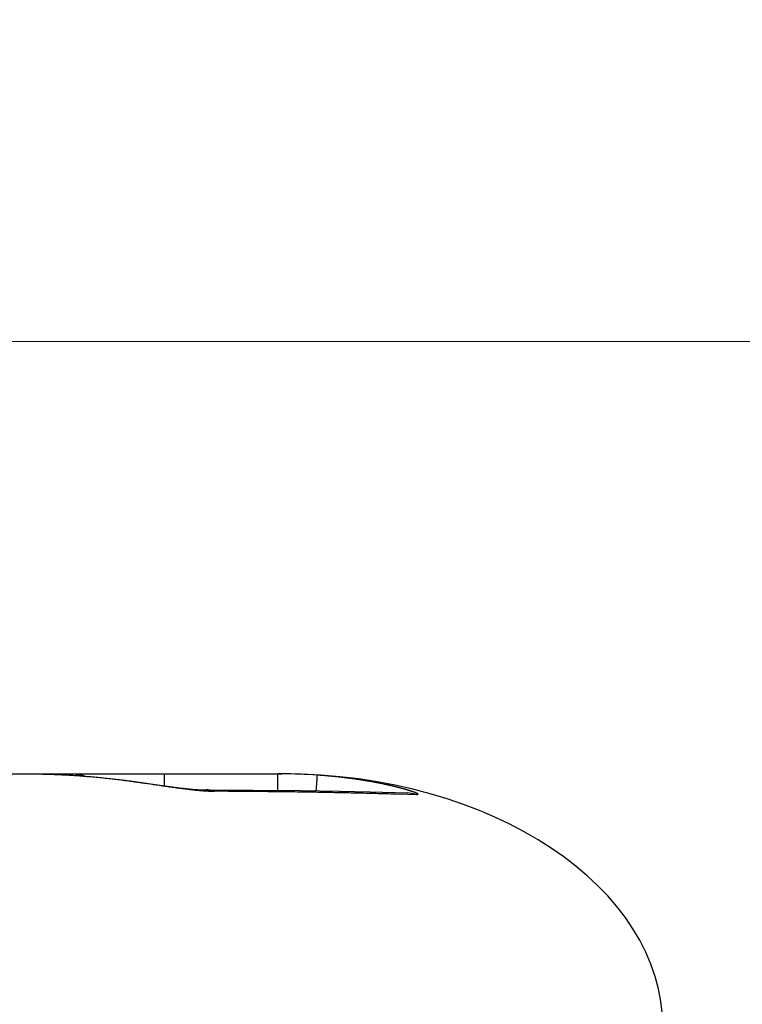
# Model space of a CAD drawing. Header units: millimetres. Extents: x 0 to 840, y 0 to 594.
# Tile 83 of 148: x 412 to 418, y 390 to 398. Entities that reach past the tile are written whole.
import ezdxf

# ---------------------------------------------------------------- set-up
doc = ezdxf.new("R2010")
doc.units = ezdxf.units.MM
doc.header["$LTSCALE"] = 0.36378
doc.layers.add('NoLayerName_001', color=7, linetype='Continuous')
doc.styles.get("Standard").update_dxf_attribs({"font": 'txt', "bigfont": 'extfont2'})
doc.dimstyles.get("Standard").update_dxf_attribs({"dimtxt": 2.5, "dimasz": 2.5, "dimexe": 1, "dimexo": 1, "dimtad": 1, "dimdec": 3, "dimzin": 0, "dimdsep": 46, "dimtxsty": 'Standard', "dimcen": 2.5, "dimadec": 3, "dimazin": 0, "dimtfac": 0.75, "dimtdec": 3, "dimtmove": 0, "dimatfit": 3, "dimfxl": 1, "dimarcsym": 0})

# ---------------------------------------------------------------- blocks, each defined once
blk = doc.blocks.new('_OPEN30')
at = {"color": 0, "linetype": 'ByBlock', "lineweight": -2}
for p, q in [((-1, 0.267949), (0, 0)), ((0, 0), (-1, -0.267949)), ((0, 0), (-1, 0))]:
    blk.add_line(p, q, dxfattribs=at)
blk = doc.blocks.new('*D70')
at = {"layer": 'Defpoints', "color": 0}
for p in [(393.5971, 395.2247), (393.5971, 338.419), (489.1971, 324.6843)]:
    blk.add_point(p, dxfattribs=at)
at = {"layer": 'NoLayerName_001', "color": 0, "linetype": 'Continuous', "lineweight": 13}
for p, q in [((393.5971, 340.419), (393.5971, 397.2247)), ((489.1971, 326.6843), (489.1971, 397.2247)), ((486.1971, 395.2247), (396.5971, 395.2247))]:
    blk.add_line(p, q, dxfattribs=at)
at = {"layer": 'NoLayerName_001', "color": 0, "lineweight": 13, "xscale": 3, "yscale": 3, "zscale": 3, "rotation": 180}
blk.add_blockref('_OPEN30', (393.5971, 395.2247), dxfattribs=at)
at = {"layer": 'NoLayerName_001', "color": 0, "lineweight": 13, "xscale": 3, "yscale": 3, "zscale": 3}
blk.add_blockref('_OPEN30', (489.1971, 395.2247), dxfattribs=at)
at = {"layer": 'NoLayerName_001', "color": 0, "lineweight": 13, "insert": (441.3971, 400.7247), "char_height": 7, "attachment_point": 5}
blk.add_mtext('\\W0.8000;ＬＭ', dxfattribs=at)
blk = doc.blocks.new('*D71')
at = {"layer": 'Defpoints', "color": 0}
for p in [(489.1971, 408.2908), (489.1971, 338.419), (333.0971, 336.611)]:
    blk.add_point(p, dxfattribs=at)
at = {"layer": 'NoLayerName_001', "color": 0, "linetype": 'Continuous', "lineweight": 13}
for p, q in [((333.0971, 338.611), (333.0971, 410.2908)), ((489.1971, 340.419), (489.1971, 410.2908)), ((336.0971, 408.2908), (486.1971, 408.2908))]:
    blk.add_line(p, q, dxfattribs=at)
at = {"layer": 'NoLayerName_001', "color": 0, "lineweight": 13, "xscale": 3, "yscale": 3, "zscale": 3, "rotation": 180}
blk.add_blockref('_OPEN30', (333.0971, 408.2908), dxfattribs=at)
at = {"layer": 'NoLayerName_001', "color": 0, "lineweight": 13, "xscale": 3, "yscale": 3, "zscale": 3}
blk.add_blockref('_OPEN30', (489.1971, 408.2908), dxfattribs=at)
at = {"layer": 'NoLayerName_001', "color": 0, "lineweight": 13, "insert": (411.1471, 413.7908), "char_height": 7, "attachment_point": 5}
blk.add_mtext('\\W0.8000;ＬＬ', dxfattribs=at)
blk = doc.blocks.new('*D72')
at = {"layer": 'Defpoints', "color": 0}
for p in [(333.0971, 420.1604), (333.0971, 336.611), (529.1971, 287.419)]:
    blk.add_point(p, dxfattribs=at)
at = {"layer": 'NoLayerName_001', "color": 0, "linetype": 'Continuous', "lineweight": 13}
for p, q in [((333.0971, 338.611), (333.0971, 422.1604)), ((529.1971, 289.419), (529.1971, 422.1604)), ((526.1971, 420.1604), (336.0971, 420.1604))]:
    blk.add_line(p, q, dxfattribs=at)
at = {"layer": 'NoLayerName_001', "color": 0, "lineweight": 13, "xscale": 3, "yscale": 3, "zscale": 3, "rotation": 180}
blk.add_blockref('_OPEN30', (333.0971, 420.1604), dxfattribs=at)
at = {"layer": 'NoLayerName_001', "color": 0, "lineweight": 13, "xscale": 3, "yscale": 3, "zscale": 3}
blk.add_blockref('_OPEN30', (529.1971, 420.1604), dxfattribs=at)
at = {"layer": 'NoLayerName_001', "color": 0, "lineweight": 13, "insert": (431.1471, 425.6604), "char_height": 7, "attachment_point": 5}
blk.add_mtext('\\W0.8000;Ｌ', dxfattribs=at)

msp = doc.modelspace()

# ---------------------------------------------------------------- linework, layer by layer
at = {"layer": 'NoLayerName_001', "color": 7, "linetype": 'Continuous', "lineweight": 25}
for p, q in [((380.8471, 391.819), (414.2471, 391.819)), ((413.0522, 391.7624), (413.3245, 391.7242)), ((413.6484, 391.6916), (413.6481, 391.6916))]:
    msp.add_line(p, q, dxfattribs=at)
at = {"layer": 'NoLayerName_001', "color": 8, "linetype": 'Continuous', "lineweight": 25}
for p, q in [((413.3209, 391.819), (413.3208, 391.7247)), ((414.2132, 391.819), (414.2131, 391.6884)), ((413.0521, 391.7612), (413.0522, 391.7624)), ((415.1366, 391.6611), (415.2374, 391.6582)), ((415.3103, 391.656), (415.237, 391.6675)), ((415.2374, 391.6582), (415.3103, 391.656))]:
    msp.add_line(p, q, dxfattribs=at)
at = {"layer": 'NoLayerName_001', "color": 7, "linetype": 'Continuous', "lineweight": 25}
for points in [[(412.2029, 391.819), (412.2714, 391.8187), (412.4578, 391.8141), (412.6403, 391.8043), (412.8186, 391.7897), (412.9927, 391.7702), (413.0522, 391.7624)], [(413.3245, 391.7242), (413.387, 391.7158), (413.4448, 391.7085), (413.4971, 391.7024), (413.5435, 391.6977)], [(413.5435, 391.6977), (413.5836, 391.6944), (413.6164, 391.6924), (413.6419, 391.6917)], [(413.6419, 391.6917), (414.0222, 391.6906), (414.3939, 391.6863), (414.7002, 391.6808), (414.9431, 391.6753), (415.237, 391.6675)]]:
    msp.add_lwpolyline(points, dxfattribs=at)
for centre, radius, start, end in [((414.2132, 387.2943), 4.5247, 89.57078, 89.99998), ((414.2135, 387.3108), 4.5082, 86.04913, 89.57308)]:
    msp.add_arc(centre, radius, start, end, dxfattribs=at)
at = {"layer": 'NoLayerName_001', "color": 8, "linetype": 'Continuous', "lineweight": 25}
for centre, radius, start, end in [((413.6484, 391.462), 0.2296, 73.36058, 90.01), ((413.787, 353.9982), 37.6839, 89.94127, 90.11076)]:
    msp.add_arc(centre, radius, start, end, dxfattribs=at)
at = {"layer": 'NoLayerName_001', "color": 7, "linetype": 'Continuous', "lineweight": 25}
msp.add_ellipse((414.2471, 389.819), major_axis=(-3, 0), ratio=0.666667, start_param=3.141593, end_param=4.712389, dxfattribs=at)
at = {"layer": 'NoLayerName_001', "color": 8, "linetype": 'Continuous', "lineweight": 25}
for points, knots in [([(412.2029, 391.819), (412.2218, 391.819), (412.2596, 391.8189), (412.3164, 391.8181), (412.3732, 391.8169), (412.43, 391.8151), (412.4867, 391.8128), (412.5435, 391.8101), (412.6002, 391.8068), (412.6569, 391.803), (412.7135, 391.7986), (412.7701, 391.7937), (412.8267, 391.7883), (412.8832, 391.7824), (412.9396, 391.7759), (412.9959, 391.7689), (413.0334, 391.7638), (413.0521, 391.7612)], [0, 0, 0, 0, 0.0567577, 0.1135326, 0.1703215, 0.2271215, 0.2839295, 0.340743, 0.397559, 0.4543751, 0.5111889, 0.5679981, 0.6248003, 0.6815937, 0.7383762, 0.7951462, 0.8519018, 0.8519018, 0.8519018, 0.8519018]), ([(412.5924, 391.819), (412.5947, 391.819), (412.5994, 391.819), (412.6063, 391.8187), (412.6132, 391.8183), (412.6201, 391.8177), (412.627, 391.817), (412.6339, 391.8161), (412.6408, 391.815), (412.6476, 391.8138), (412.6544, 391.8124), (412.6612, 391.8108), (412.6679, 391.8091), (412.6746, 391.8073), (412.6813, 391.8052), (412.6878, 391.8031), (412.6922, 391.8015), (412.6943, 391.8007)], [0, 0, 0, 0, 0.0069076, 0.0138274, 0.0207575, 0.0276963, 0.034642, 0.0415927, 0.0485466, 0.0555016, 0.0624557, 0.0694071, 0.0763536, 0.0832934, 0.0902244, 0.0971448, 0.1040528, 0.1040528, 0.1040528, 0.1040528]), ([(414.5241, 391.8083), (414.5239, 391.8063), (414.5238, 391.8032), (414.5233, 391.7991), (414.5231, 391.796), (414.5228, 391.7929), (414.5227, 391.7898), (414.5224, 391.7867), (414.5219, 391.7784), (414.521, 391.7671), (414.5187, 391.7341), (414.5168, 391.7073), (414.5152, 391.6846)], [0, 0, 0, 0, 0.0062162, 0.0093051, 0.0124021, 0.0155069, 0.0186145, 0.0217202, 0.0248233, 0.0434295, 0.0558388, 0.124091, 0.124091, 0.124091, 0.124091]), ([(415.0774, 391.7312), (415.0683, 391.7331), (415.0501, 391.7371), (415.0227, 391.7427), (414.9953, 391.7481), (414.9678, 391.7533), (414.9403, 391.7583), (414.9128, 391.763), (414.8852, 391.7675), (414.8576, 391.7719), (414.8299, 391.776), (414.8022, 391.7799), (414.7745, 391.7836), (414.7467, 391.7871), (414.719, 391.7904), (414.6912, 391.7935), (414.6634, 391.7965), (414.6355, 391.7992), (414.6077, 391.8018), (414.5798, 391.8041), (414.552, 391.8064), (414.5334, 391.8077), (414.5241, 391.8083)], [0, 0, 0, 0, 0.0279474, 0.0558952, 0.0838444, 0.1117957, 0.1397496, 0.167706, 0.195665, 0.2236262, 0.2515894, 0.2795543, 0.3075205, 0.3354875, 0.3634548, 0.3914219, 0.4193881, 0.4473527, 0.475315, 0.5032742, 0.5312294, 0.5591798, 0.5591798, 0.5591798, 0.5591798]), ([(413.0521, 391.7612), (413.0674, 391.7591), (413.0978, 391.7548), (413.1891, 391.7417), (413.2727, 391.7293), (413.3487, 391.7185), (413.3716, 391.7153), (413.3944, 391.7121), (413.4173, 391.709), (413.4401, 391.706), (413.463, 391.7031), (413.4858, 391.7002), (413.5011, 391.6984), (413.5087, 391.6975)], [0, 0, 0, 0, 0.0461013, 0.0922028, 0.2766223, 0.2996744, 0.3227259, 0.345777, 0.3688276, 0.3918778, 0.4149278, 0.4379779, 0.4610284, 0.4610284, 0.4610284, 0.4610284]), ([(415.183, 391.7056), (415.1813, 391.7061), (415.1778, 391.707), (415.1725, 391.7084), (415.1672, 391.7097), (415.162, 391.7111), (415.1567, 391.7124), (415.1515, 391.7138), (415.1462, 391.7151), (415.1409, 391.7164), (415.1356, 391.7177), (415.1304, 391.7189), (415.1251, 391.7202), (415.1198, 391.7215), (415.1145, 391.7227), (415.1092, 391.724), (415.1039, 391.7252), (415.0986, 391.7264), (415.0933, 391.7276), (415.088, 391.7288), (415.0827, 391.73), (415.0792, 391.7308), (415.0774, 391.7312)], [0, 0, 0, 0, 0.0054325, 0.0108651, 0.0162977, 0.0217303, 0.0271629, 0.0325956, 0.0380283, 0.0434611, 0.0488939, 0.0543267, 0.0597596, 0.0651924, 0.0706253, 0.0760582, 0.081491, 0.0869239, 0.0923567, 0.0977894, 0.1032221, 0.1086547, 0.1086547, 0.1086547, 0.1086547]), ([(413.5087, 391.6975), (413.5115, 391.6971), (413.5172, 391.6965), (413.5256, 391.6955), (413.5341, 391.6945), (413.5426, 391.6936), (413.551, 391.6927), (413.5595, 391.6918), (413.568, 391.6909), (413.5765, 391.6901), (413.5849, 391.6892), (413.5934, 391.6884), (413.6019, 391.6877), (413.6104, 391.6869), (413.6189, 391.6862), (413.6274, 391.6856), (413.6359, 391.685), (413.6444, 391.6844), (413.6529, 391.6839), (413.6614, 391.6834), (413.6699, 391.683), (413.6756, 391.6828), (413.6784, 391.6827)], [0, 0, 0, 0, 0.0085168, 0.0170335, 0.0255502, 0.0340672, 0.0425846, 0.0511028, 0.0596217, 0.0681412, 0.076661, 0.0851808, 0.0937006, 0.1022201, 0.1107394, 0.1192582, 0.1277765, 0.1362944, 0.1448119, 0.153329, 0.1618459, 0.1703628, 0.1703628, 0.1703628, 0.1703628]), ([(413.6784, 391.6827), (413.6796, 391.6826), (413.682, 391.6825), (413.6849, 391.6824), (413.6873, 391.6824), (413.6891, 391.6823), (413.6909, 391.6823), (413.6927, 391.6822), (413.6945, 391.6822), (413.6963, 391.6821), (413.698, 391.6821), (413.6998, 391.6821), (413.7016, 391.682), (413.7034, 391.682), (413.7052, 391.682), (413.707, 391.682), (413.7088, 391.682), (413.7106, 391.6819), (413.7123, 391.6819), (413.7135, 391.6819), (413.7141, 391.6819)], [0, 0, 0, 0, 0.00357338, 0.00714678, 0.0089335, 0.01072025, 0.01250703, 0.01429382, 0.01608062, 0.01786743, 0.01965424, 0.02144104, 0.02322784, 0.02501463, 0.02680141, 0.02858817, 0.03037492, 0.03216166, 0.03394837, 0.03573508, 0.03573508, 0.03573508, 0.03573508]), ([(413.8256, 391.682), (413.8475, 391.682), (413.913, 391.6819), (414.0223, 391.6813), (414.1534, 391.6803), (414.2845, 391.6789), (414.4156, 391.677), (414.5467, 391.6748), (414.6778, 391.6723), (414.8089, 391.6695), (414.94, 391.6663), (415.0492, 391.6635), (415.1147, 391.6617), (415.1366, 391.6611)], [0, 0, 0, 0, 0.065558, 0.196676, 0.327793, 0.458911, 0.590029, 0.721147, 0.852266, 0.983384, 1.114503, 1.245621, 1.31118, 1.31118, 1.31118, 1.31118]), ([(415.2487, 391.6867), (415.248, 391.687), (415.2466, 391.6874), (415.2438, 391.6883), (415.2403, 391.6893), (415.2361, 391.6906), (415.2319, 391.6919), (415.2276, 391.6931), (415.2234, 391.6944), (415.2192, 391.6956), (415.2149, 391.6968), (415.2107, 391.698), (415.2064, 391.6992), (415.2022, 391.7004), (415.1979, 391.7016), (415.1937, 391.7027), (415.1894, 391.7039), (415.1859, 391.7048), (415.1837, 391.7054), (415.183, 391.7056)], [0, 0, 0, 0, 0.00220619, 0.00441237, 0.00882468, 0.01323696, 0.01764924, 0.02206152, 0.02647381, 0.0308861, 0.0352984, 0.0397107, 0.04412301, 0.04853532, 0.05294762, 0.05735992, 0.06177219, 0.06618444, 0.06839055, 0.06839055, 0.06839055, 0.06839055]), ([(415.3103, 391.656), (415.3111, 391.656), (415.3125, 391.656), (415.3148, 391.6561), (415.3168, 391.6562), (415.3196, 391.657), (415.3184, 391.6596), (415.3166, 391.6608), (415.3147, 391.6619), (415.3128, 391.663), (415.3109, 391.6641), (415.3089, 391.665), (415.3069, 391.6659), (415.3049, 391.6668), (415.3028, 391.6677), (415.3008, 391.6686), (415.2988, 391.6694), (415.2967, 391.6702), (415.2947, 391.671), (415.2926, 391.6718), (415.2905, 391.6726), (415.2885, 391.6734), (415.2864, 391.6741), (415.2843, 391.6749), (415.2823, 391.6756), (415.2802, 391.6764), (415.2781, 391.6771), (415.276, 391.6778), (415.2739, 391.6785), (415.2718, 391.6793), (415.2697, 391.68), (415.2676, 391.6807), (415.2656, 391.6814), (415.2635, 391.682), (415.2614, 391.6827), (415.2593, 391.6834), (415.2572, 391.6841), (415.2551, 391.6848), (415.253, 391.6854), (415.2509, 391.6861), (415.2495, 391.6865), (415.2487, 391.6867)], [0, 0, 0, 0, 0.0022156, 0.00441698, 0.00658526, 0.00888266, 0.01096866, 0.01317532, 0.01534568, 0.01756431, 0.01978469, 0.02199158, 0.02419294, 0.02639555, 0.02860106, 0.03080837, 0.03301625, 0.03522372, 0.03743067, 0.03963724, 0.04184354, 0.04404965, 0.04625565, 0.04846158, 0.05066751, 0.05287344, 0.05507941, 0.05728543, 0.05949148, 0.06169758, 0.06390372, 0.0661099, 0.06831612, 0.07052237, 0.07272864, 0.07493492, 0.07714121, 0.07934749, 0.08155376, 0.08376, 0.08596621, 0.08596621, 0.08596621, 0.08596621])]:
    msp.add_open_spline(points, degree=3, knots=knots, dxfattribs=at)

# ---------------------------------------------------------------- dimensions: what is measured, and where the dimension line sits
at = {"layer": 'NoLayerName_001', "color": 3, "linetype": 'Continuous', "lineweight": 13}
for base, p1, p2, text, picture, middle in [((333.0971, 420.1604), (529.1971, 287.419), (333.0971, 336.611), '\\W0.8000;Ｌ', '*D72', (431.1471, 420.1604)), ((393.5971, 395.2247), (489.1971, 324.6843), (393.5971, 338.419), '\\W0.8000;ＬＭ', '*D70', (441.3971, 395.2247))]:
    dim = msp.add_linear_dim(base=base, p1=p1, p2=p2, angle=180, text=text, dimstyle='Standard', override={"dimtxt": 7, "dimasz": 3, "dimexe": 2, "dimexo": 2, "dimgap": 2, "dimzin": 8, "dimblk": 'OPEN30', "dimclrd": 0, "dimclre": 0, "dimclrt": 0, "dimtp": 0, "dimtm": 0, "dimlwd": 13, "dimlwe": 13}, dxfattribs=at)
    dim.commit()
    dim.dimension.update_dxf_attribs({"geometry": picture, "text_midpoint": middle, "dimtype": 160})
dim = msp.add_linear_dim(base=(489.1971, 408.2908), p1=(333.0971, 336.611), p2=(489.1971, 338.419), text='\\W0.8000;ＬＬ', dimstyle='Standard', override={"dimtxt": 7, "dimasz": 3, "dimexe": 2, "dimexo": 2, "dimgap": 2, "dimzin": 8, "dimblk": 'OPEN30', "dimclrd": 0, "dimclre": 0, "dimclrt": 0, "dimtp": 0, "dimtm": 0, "dimlwd": 13, "dimlwe": 13}, dxfattribs=at)
dim.commit()
dim.dimension.update_dxf_attribs({"geometry": '*D71', "text_midpoint": (411.1471, 408.2908), "dimtype": 160})

doc.saveas('drawing.dxf')
